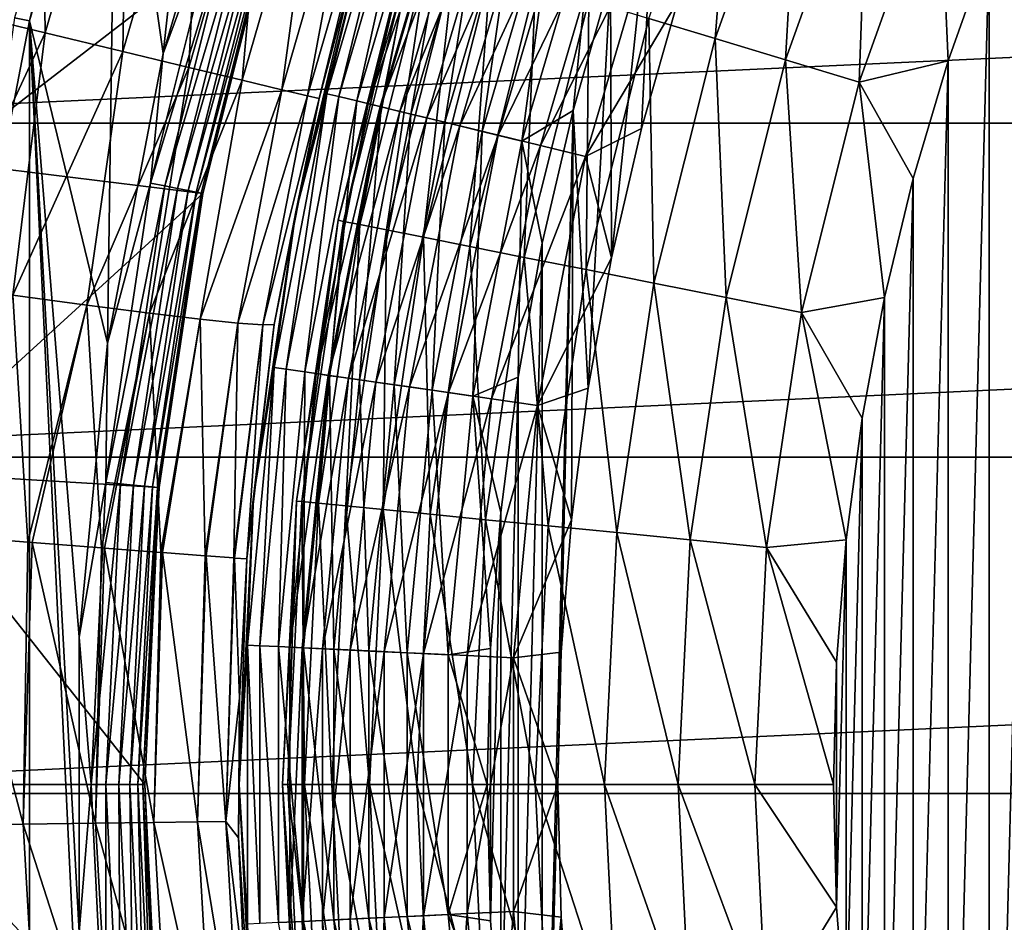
# Model space of a CAD drawing. Header units: metres. Extents: x -109 to 109, y -342 to 116.
# Tile 75 of 213: x -22.91 to -15.76, y -1 to 5.55. Entities that reach past the tile are written whole.
import ezdxf

# ---------------------------------------------------------------- set-up
doc = ezdxf.new("R2010")
doc.units = ezdxf.units.M
doc.layers.add('solid_505140_SW0001', color=7, linetype='CONTINUOUS')

msp = doc.modelspace()

# ---------------------------------------------------------------- linework, layer by layer
at = {"layer": 'solid_505140_SW0001'}
for points in [[(-21.86478, 5.308566, 34), (-21.373556, 9.768347, 34), (-22.20586, 7.690866, 34)], [(-21.86478, 5.308566, 34), (-21.260553, 7.364673, 34), (-21.373556, 9.768347, 34)], [(-22.723566, 5.45817, -23.783018), (-23.367798, 5.612901, -23.107174), (-22.752747, 7.737647, -23.107174)], [(-22.31266, 7.722487, 33.987465), (-22.945696, 5.566566, 33.987465), (-22.836676, 5.544024, 34)], [(-22.31266, 7.722487, 33.987465), (-22.836676, 5.544024, 34), (-22.20586, 7.690866, 34)], [(-22.125469, 7.524338, -23.783018), (-22.723566, 5.45817, -23.783018), (-22.752747, 7.737647, -23.107174)], [(-22.270624, 3.20458, 34), (-22.20586, 7.690866, 34), (-22.836676, 5.544024, 34)], [(-22.270624, 3.20458, 34), (-21.86478, 5.308566, 34), (-22.20586, 7.690866, 34)], [(-22.158333, 5.322415, -24.529896), (-22.723566, 5.45817, -23.783018), (-22.125469, 7.524338, -23.783018)], [(-21.575113, 7.337187, -24.529896), (-22.158333, 5.322415, -24.529896), (-22.125469, 7.524338, -23.783018)], [(-21.424688, 6.499108, 34.012535), (-21.260553, 7.364673, 34), (-21.86478, 5.308566, 34)], [(-21.679451, 5.2074, -25.338095), (-22.158333, 5.322415, -24.529896), (-21.575113, 7.337187, -24.529896)], [(-21.108835, 7.178628, -25.338095), (-21.679451, 5.2074, -25.338095), (-21.575113, 7.337187, -24.529896)], [(-18.33881, 5.563017, -66.36409), (-17.705231, 7.333747, -66.36409), (-17.859089, 5.417496, -66.638054)], [(-17.705231, 7.333747, -66.36409), (-17.242086, 7.141906, -66.638054), (-17.859089, 5.417496, -66.638054)], [(25.489304, 7.18387, 84.926178), (-25.489307, 7.183859, 84.926178), (-26.049358, 4.801325, 84.926178)], [(26.049356, 4.801332, 84.926178), (25.489304, 7.18387, 84.926178), (-26.049358, 4.801325, 84.926178)], [(-21.293146, 5.114622, -26.197107), (-21.679451, 5.2074, -25.338095), (-21.108835, 7.178628, -25.338095)], [(-20.732698, 7.050723, -26.197107), (-21.293146, 5.114622, -26.197107), (-21.108835, 7.178628, -25.338095)], [(-17.859089, 5.417496, -66.638054), (-17.242086, 7.141906, -66.638054), (-17.346914, 5.262129, -66.837814)], [(-17.242086, 7.141906, -66.638054), (-16.747606, 6.937086, -66.837814), (-17.346914, 5.262129, -66.837814)], [(-21.00444, 5.045287, -27.095764), (-21.293146, 5.114622, -26.197107), (-20.732698, 7.050723, -26.197107)], [(-20.45159, 6.955134, -27.095764), (-21.00444, 5.045287, -27.095764), (-20.732698, 7.050723, -26.197107)], [(-20.817089, 5.000296, -28.022381), (-21.00444, 5.045287, -27.095764), (-20.45159, 6.955134, -27.095764)], [(-20.269169, 6.893106, -28.022381), (-20.817089, 5.000296, -28.022381), (-20.45159, 6.955134, -27.095764)], [(-20.676748, 5.016125, -29.565304), (-20.395138, 6.186797, -29.262819), (-20.10631, 6.958861, -29.565304)], [(-20.676748, 5.016125, -29.565304), (-20.10631, 6.958861, -29.565304), (-20.591469, 4.995436, -29.859612)], [(-20.10631, 6.958861, -29.565304), (-20.023382, 6.93016, -29.859612), (-20.591469, 4.995436, -29.859612)], [(-17.346914, 5.262129, -66.837814), (-16.747606, 6.937086, -66.837814), (-16.812733, 5.100087, -66.95929)], [(-16.747606, 6.937086, -66.837814), (-16.231878, 6.723464, -66.95929), (-16.812733, 5.100087, -66.95929)], [(-20.269169, 6.893106, -28.022381), (-20.73381, 4.980304, -28.9564), (-20.817089, 5.000296, -28.022381)], [(-20.269169, 6.893106, -28.022381), (-20.472872, 5.962873, -28.956398), (-20.73381, 4.980304, -28.9564)], [(-20.591469, 4.995436, -29.859612), (-20.023382, 6.93016, -29.859612), (-20.458809, 4.963253, -30.134716)], [(-20.023382, 6.93016, -29.859612), (-19.894382, 6.885513, -30.134716), (-20.458809, 4.963253, -30.134716)], [(-20.458809, 4.963253, -30.134716), (-19.894382, 6.885513, -30.134716), (-20.282631, 4.920513, -30.382612)], [(-19.894382, 6.885513, -30.134716), (-19.723066, 6.82622, -30.382612), (-20.282631, 4.920513, -30.382612)], [(-15.870036, -6.094414, -67), (-15.870042, 6.094398, -67), (-15.529209, 6.916899, -67)], [(-15.529202, -6.916914, -67), (-15.870036, -6.094414, -67), (-15.529209, 6.916899, -67)], [(-20.378515, 4.943774, -32.652702), (-19.816303, 6.85849, -32.652702), (-20.095747, 6.095978, -33)], [(-19.730923, 6.828939, -32.315632), (-19.816303, 6.85849, -32.652702), (-20.378515, 4.943774, -32.652702)], [(-20.290712, 4.922473, -32.315632), (-19.730923, 6.828939, -32.315632), (-20.378515, 4.943774, -32.652702)], [(-19.591475, 6.780675, -31.999395), (-19.730923, 6.828939, -32.315632), (-20.290712, 4.922473, -32.315632)], [(-20.282631, 4.920513, -30.382612), (-19.723066, 6.82622, -30.382612), (-20.068066, 4.86846, -30.596083)], [(-19.723066, 6.82622, -30.382612), (-19.51442, 6.754006, -30.596083), (-20.068066, 4.86846, -30.596083)], [(-23.468092, 4.523118, 34.599998), (-22.931835, 6.733577, 34.599998), (-21.052717, 6.386158, 34.599998)], [(-20.147308, 4.887684, -31.999395), (-19.591475, 6.780675, -31.999395), (-20.290712, 4.922473, -32.315632)], [(-19.402205, 6.715168, -31.713623), (-19.591475, 6.780675, -31.999395), (-20.147308, 4.887684, -31.999395)], [(-20.068066, 4.86846, -30.596083), (-19.51442, 6.754006, -30.596083), (-19.821356, 4.808609, -30.768911)], [(-19.51442, 6.754006, -30.596083), (-19.274515, 6.670975, -30.768911), (-19.821356, 4.808609, -30.768911)], [(-18.611073, 3.824625, -31), (-18.617634, 5.846183, -31), (-18.297436, 6.782184, -31)], [(-18.39348, 4.762333, -31), (-18.611073, 3.824625, -31), (-18.297436, 6.782184, -31)], [(-18.128653, 5.68788, -31), (-18.39348, 4.762333, -31), (-18.297436, 6.782184, -31)], [(-16.812733, 5.100087, -66.95929), (-16.231878, 6.723464, -66.95929), (-16.16737, 5.255106, -67)], [(-16.231878, 6.723464, -66.95929), (-15.870042, 6.094398, -67), (-16.16737, 5.255106, -67)], [(-19.952667, 4.840465, -31.713623), (-19.402205, 6.715168, -31.713623), (-20.147308, 4.887684, -31.999395)], [(-19.168875, 6.634412, -31.467014), (-19.402205, 6.715168, -31.713623), (-19.952667, 4.840465, -31.713623)], [(-19.821356, 4.808609, -30.768911), (-19.274515, 6.670975, -30.768911), (-19.549686, 4.742702, -30.896069)], [(-19.274515, 6.670975, -30.768911), (-19.010342, 6.579543, -30.896069), (-19.549686, 4.742702, -30.896069)], [(-19.712717, 4.782253, -31.467014), (-19.168875, 6.634412, -31.467014), (-19.952667, 4.840465, -31.713623)], [(-18.898588, 6.540865, -31.267076), (-19.168875, 6.634412, -31.467014), (-19.712717, 4.782253, -31.467014)], [(-19.549686, 4.742702, -30.896069), (-19.010342, 6.579543, -30.896069), (-19.260963, 4.672659, -30.973852)], [(-19.010342, 6.579543, -30.896069), (-18.729584, 6.482372, -30.973852), (-19.260963, 4.672659, -30.973852)], [(-19.434763, 4.714822, -31.267076), (-18.898588, 6.540865, -31.267076), (-19.712717, 4.782253, -31.467014)], [(-18.599573, 6.437375, -31.1199), (-18.898588, 6.540865, -31.267076), (-19.434763, 4.714822, -31.267076)], [(-21.424688, 6.499108, 34.012535), (-21.86478, 5.308566, 34), (-21.958546, 4.367826, 34.012535)], [(-21.424688, 6.499108, 34.012535), (-21.958546, 4.367826, 34.012535), (-21.32346, 6.468401, 34.049564)], [(-21.958546, 4.367826, 34.012535), (-21.854795, 4.347189, 34.049564), (-21.32346, 6.468401, 34.049564)], [(-21.32346, 6.468401, 34.049564), (-21.854795, 4.347189, 34.049564), (-21.232668, 6.440859, 34.109222)], [(-21.854795, 4.347189, 34.049564), (-21.761742, 4.32868, 34.109222), (-21.232668, 6.440859, 34.109222)], [(-21.232668, 6.440859, 34.109222), (-21.761742, 4.32868, 34.109222), (-21.156874, 6.417868, 34.188519)], [(-19.127266, 4.640224, -31.1199), (-18.599573, 6.437375, -31.1199), (-19.434763, 4.714822, -31.267076)], [(-19.260963, 4.672659, -30.973852), (-18.729584, 6.482372, -30.973852), (-18.890055, 4.894937, -31)], [(-19.127266, 4.640224, -31.1199), (-18.280937, 6.327094, -31.029963), (-18.599573, 6.437375, -31.1199)], [(-18.729584, 6.482372, -30.973852), (-18.617634, 5.846183, -31), (-18.890055, 4.894937, -31)], [(-23.468092, 4.523118, 34.599998), (-21.052717, 6.386158, 34.599998), (-21.577244, 4.292109, 34.599998)], [(-21.761742, 4.32868, 34.109222), (-21.684059, 4.313228, 34.188519), (-21.156874, 6.417868, 34.188519)], [(-21.156874, 6.417868, 34.188519), (-21.684059, 4.313228, 34.188519), (-21.099884, 6.40058, 34.283463)], [(-21.684059, 4.313228, 34.188519), (-21.62565, 4.301609, 34.283463), (-21.099884, 6.40058, 34.283463)], [(-21.099884, 6.40058, 34.283463), (-21.62565, 4.301609, 34.283463), (-21.064564, 6.389866, 34.389286)], [(-21.62565, 4.301609, 34.283463), (-21.589449, 4.294408, 34.389286), (-21.064564, 6.389866, 34.389286)], [(-21.064564, 6.389866, 34.389286), (-21.589449, 4.294408, 34.389286), (-21.052687, 6.386263, 34.5)], [(-21.589449, 4.294408, 34.389286), (-21.577276, 4.291986, 34.5), (-21.052687, 6.386263, 34.5)], [(-21.052717, 6.386158, 34.599998), (-21.052687, 6.386263, 34.5), (-21.577276, 4.291986, 34.5)], [(-21.577244, 4.292109, 34.599998), (-21.052717, 6.386158, 34.599998), (-21.577276, 4.291986, 34.5)], [(-19.127266, 4.640224, -31.1199), (-18.799587, 4.56073, -31.029963), (-18.280937, 6.327094, -31.029963)], [(-18.280937, 6.327094, -31.029963), (-18.799587, 4.56073, -31.029963), (-18.128653, 5.68788, -31)], [(-20.472872, 5.962873, -28.956398), (-20.395138, 6.186797, -29.262819), (-20.903341, 4.157933, -29.262819)], [(-20.676748, 5.016125, -29.565304), (-20.903341, 4.157933, -29.262819), (-20.395138, 6.186797, -29.262819)], [(-20.095747, 6.095978, -33), (-20.095747, 6.095978, -63), (-20.596491, 4.096897, -63)], [(-20.557274, 4.089096, -63.564171), (-20.596491, 4.096897, -63), (-20.095747, 6.095978, -63)], [(-20.596491, 4.096896, -33), (-20.095747, 6.095978, -33), (-20.596491, 4.096897, -63)], [(-20.378515, 4.943774, -32.652702), (-20.095747, 6.095978, -33), (-20.596491, 4.096896, -33)], [(-20.557274, 4.089096, -63.564171), (-20.095747, 6.095978, -63), (-20.057484, 6.084371, -63.564171)], [(-20.557274, 4.089096, -63.564171), (-20.057484, 6.084371, -63.564171), (-20.438837, 4.065537, -64.122543)], [(-20.057484, 6.084371, -63.564171), (-19.941925, 6.049317, -64.122543), (-20.438837, 4.065537, -64.122543)], [(-16.167366, -5.255122, -67), (-16.16737, 5.255106, -67), (-15.870042, 6.094398, -67)], [(-15.870036, -6.094414, -67), (-16.167366, -5.255122, -67), (-15.870042, 6.094398, -67)], [(-20.438837, 4.065537, -64.122543), (-19.941925, 6.049317, -64.122543), (-20.243591, 4.026701, -64.65802)], [(-19.941925, 6.049317, -64.122543), (-19.751427, 5.99153, -64.65802), (-20.243591, 4.026701, -64.65802)], [(-20.73381, 4.980304, -28.9564), (-20.472872, 5.962873, -28.956398), (-20.903341, 4.157933, -29.262819)], [(-20.243591, 4.026701, -64.65802), (-19.751427, 5.99153, -64.65802), (-19.975523, 3.973378, -65.159676)], [(-19.751427, 5.99153, -64.65802), (-19.489876, 5.912189, -65.159676), (-19.975523, 3.973378, -65.159676)], [(-19.975523, 3.973378, -65.159676), (-19.489876, 5.912189, -65.159676), (-19.640095, 3.906658, -65.617287)], [(-19.489876, 5.912189, -65.159676), (-19.162603, 5.812912, -65.617287), (-19.640095, 3.906658, -65.617287)], [(-19.640095, 3.906658, -65.617287), (-19.162603, 5.812912, -65.617287), (-19.244154, 3.8279, -66.0215)], [(-19.162603, 5.812912, -65.617287), (-18.776289, 5.695725, -66.0215), (-19.244154, 3.8279, -66.0215)], [(-18.780891, 2.877132, -31), (-18.890055, 4.894937, -31), (-18.617634, 5.846183, -31)], [(-18.611073, 3.824625, -31), (-18.780891, 2.877132, -31), (-18.617634, 5.846183, -31)], [(-19.244154, 3.8279, -66.0215), (-18.776289, 5.695725, -66.0215), (-18.795774, 3.738712, -66.36409)], [(-18.799587, 4.56073, -31.029963), (-18.39348, 4.762333, -31), (-18.128653, 5.68788, -31)], [(-18.776289, 5.695725, -66.0215), (-18.33881, 5.563017, -66.36409), (-18.795774, 3.738712, -66.36409)], [(-23.570244, 3.638224, -23.302853), (-23.367798, 5.612901, -23.107174), (-22.723566, 5.45817, -23.783018)], [(-22.945696, 5.566566, 33.987465), (-23.260468, 3.346642, 34), (-22.836676, 5.544024, 34)], [(-22.836676, 5.544024, 34), (-23.260468, 3.346642, 34), (-22.836691, -5.54396, 34)], [(-22.836676, 5.544024, 34), (-22.836691, -5.54396, 34), (-22.205881, -7.690804, 34)], [(-22.474459, -1.071545, 34), (-22.836676, 5.544024, 34), (-22.205881, -7.690804, 34)], [(-22.474459, 1.07153, 34), (-22.270624, 3.20458, 34), (-22.836676, 5.544024, 34)], [(-22.474459, -1.071545, 34), (-22.474459, 1.07153, 34), (-22.836676, 5.544024, 34)], [(-18.795774, 3.738712, -66.36409), (-18.33881, 5.563017, -66.36409), (-18.3041, 3.640912, -66.638054)], [(-18.33881, 5.563017, -66.36409), (-17.859089, 5.417496, -66.638054), (-18.3041, 3.640912, -66.638054)], [(-23.570244, 3.638224, -23.302853), (-22.723566, 5.45817, -23.783018), (-22.95767, 3.553075, -23.96977)], [(-22.95767, 3.553075, -23.96977), (-22.723566, 5.45817, -23.783018), (-22.158333, 5.322415, -24.529896)], [(-18.3041, 3.640912, -66.638054), (-17.859089, 5.417496, -66.638054), (-17.779163, 3.536496, -66.837814)], [(-17.859089, 5.417496, -66.638054), (-17.346914, 5.262129, -66.837814), (-17.779163, 3.536496, -66.837814)], [(-22.95767, 3.553075, -23.96977), (-22.158333, 5.322415, -24.529896), (-22.420683, 3.48098, -24.700333)], [(-22.420683, 3.48098, -24.700333), (-22.158333, 5.322415, -24.529896), (-21.679451, 5.2074, -25.338095)], [(-21.958546, 4.367826, 34.012535), (-21.86478, 5.308566, 34), (-22.270624, 3.20458, 34)], [(-17.779163, 3.536496, -66.837814), (-17.346914, 5.262129, -66.837814), (-17.23167, 3.427593, -66.95929)], [(-17.346914, 5.262129, -66.837814), (-16.812733, 5.100087, -66.95929), (-17.23167, 3.427593, -66.95929)], [(-16.812733, 5.100087, -66.95929), (-16.16737, 5.255106, -67), (-16.420341, 4.401398, -67)], [(-16.420338, -4.401414, -67), (-16.420341, 4.401398, -67), (-16.16737, 5.255106, -67)], [(-16.167366, -5.255122, -67), (-16.420338, -4.401414, -67), (-16.16737, 5.255106, -67)], [(-22.420683, 3.48098, -24.700333), (-21.679451, 5.2074, -25.338095), (-21.965729, 3.422805, -25.485769)], [(-21.965729, 3.422805, -25.485769), (-21.679451, 5.2074, -25.338095), (-21.293146, 5.114622, -26.197107)], [(-21.965729, 3.422805, -25.485769), (-21.293146, 5.114622, -26.197107), (-21.598272, 3.379249, -26.316645)], [(-21.598272, 3.379249, -26.316645), (-21.293146, 5.114622, -26.197107), (-21.00444, 5.045287, -27.095764)], [(-17.23167, 3.427593, -66.95929), (-16.812733, 5.100087, -66.95929), (-16.62825, 3.535691, -67)], [(-16.812733, 5.100087, -66.95929), (-16.420341, 4.401398, -67), (-16.62825, 3.535691, -67)], [(-21.598272, 3.379249, -26.316645), (-21.00444, 5.045287, -27.095764), (-21.322727, 3.350836, -27.182983)], [(-21.322727, 3.350836, -27.182983), (-21.00444, 5.045287, -27.095764), (-20.817089, 5.000296, -28.022381)], [(-21.059937, 3.027962, -29.565304), (-20.903341, 4.157933, -29.262819), (-20.676748, 5.016125, -29.565304)], [(-21.059937, 3.027962, -29.565304), (-20.676748, 5.016125, -29.565304), (-20.973076, 3.015473, -29.859612)], [(-20.676748, 5.016125, -29.565304), (-20.591469, 4.995436, -29.859612), (-20.973076, 3.015473, -29.859612)], [(-21.322727, 3.350836, -27.182983), (-20.817089, 5.000296, -28.022381), (-21.142399, 3.337905, -28.074383)], [(-21.142399, 3.337905, -28.074383), (-20.817089, 5.000296, -28.022381), (-20.73381, 4.980304, -28.9564)], [(-21.142399, 3.337905, -28.074383), (-20.73381, 4.980304, -28.9564), (-21.059267, 3.341579, -28.980167)], [(-21.059267, 3.341579, -28.980167), (-20.73381, 4.980304, -28.9564), (-20.903341, 4.157933, -29.262819)], [(-20.973076, 3.015473, -29.859612), (-20.591469, 4.995436, -29.859612), (-20.837957, 2.996046, -30.134716)], [(-20.591469, 4.995436, -29.859612), (-20.458809, 4.963253, -30.134716), (-20.837957, 2.996046, -30.134716)], [(-20.837957, 2.996046, -30.134716), (-20.458809, 4.963253, -30.134716), (-20.658514, 2.970246, -30.382612)], [(-20.756176, 2.984288, -32.652702), (-20.378515, 4.943774, -32.652702), (-20.596491, 4.096896, -33)], [(-20.290712, 4.922473, -32.315632), (-20.378515, 4.943774, -32.652702), (-20.756176, 2.984288, -32.652702)], [(-20.458809, 4.963253, -30.134716), (-20.282631, 4.920513, -30.382612), (-20.658514, 2.970246, -30.382612)], [(-20.666744, 2.971429, -32.315632), (-20.290712, 4.922473, -32.315632), (-20.756176, 2.984288, -32.652702)], [(-20.147308, 4.887684, -31.999395), (-20.290712, 4.922473, -32.315632), (-20.666744, 2.971429, -32.315632)], [(-20.520683, 2.950429, -31.999395), (-20.147308, 4.887684, -31.999395), (-20.666744, 2.971429, -32.315632)], [(-20.658514, 2.970246, -30.382612), (-20.282631, 4.920513, -30.382612), (-20.439972, 2.938824, -30.596083)], [(-19.952667, 4.840465, -31.713623), (-20.147308, 4.887684, -31.999395), (-20.520683, 2.950429, -31.999395)], [(-20.282631, 4.920513, -30.382612), (-20.068066, 4.86846, -30.596083), (-20.439972, 2.938824, -30.596083)], [(-20.439972, 2.938824, -30.596083), (-20.068066, 4.86846, -30.596083), (-20.18869, 2.902695, -30.768911)], [(-20.068066, 4.86846, -30.596083), (-19.821356, 4.808609, -30.768911), (-20.18869, 2.902695, -30.768911)], [(-19.260963, 4.672659, -30.973852), (-18.890055, 4.894937, -31), (-19.113909, 3.930996, -31)], [(-19.113909, -3.930995, -31), (-19.113909, 3.930996, -31), (-18.890055, 4.894937, -31)], [(-19, 0, -31), (-19.113909, -3.930995, -31), (-18.890055, 4.894937, -31)], [(-18.975609, 0.962398, -31), (-19, 0, -31), (-18.890055, 4.894937, -31)], [(-18.902508, 1.922252, -31), (-18.975609, 0.962398, -31), (-18.890055, 4.894937, -31)], [(-18.780891, 2.877132, -31), (-18.902508, 1.922252, -31), (-18.890055, 4.894937, -31)], [(26.049356, 4.801332, 84.926178), (-26.049358, 4.801325, 84.926178), (-26.387266, 2.37651, 84.926178)], [(26.387266, 2.376511, 84.926178), (26.049356, 4.801332, 84.926178), (-26.387266, 2.37651, 84.926178)], [(-20.322435, 2.921925, -31.713623), (-19.952667, 4.840465, -31.713623), (-20.520683, 2.950429, -31.999395)], [(-19.712717, 4.782253, -31.467014), (-19.952667, 4.840465, -31.713623), (-20.322435, 2.921925, -31.713623)], [(-20.18869, 2.902695, -30.768911), (-19.821356, 4.808609, -30.768911), (-19.911985, 2.862911, -30.896069)], [(-19.821356, 4.808609, -30.768911), (-19.549686, 4.742702, -30.896069), (-19.911985, 2.862911, -30.896069)], [(-20.078039, 2.886786, -31.467014), (-19.712717, 4.782253, -31.467014), (-20.322435, 2.921925, -31.713623)], [(-19.434763, 4.714822, -31.267076), (-19.712717, 4.782253, -31.467014), (-20.078039, 2.886786, -31.467014)], [(-19.911985, 2.862911, -30.896069), (-19.549686, 4.742702, -30.896069), (-19.617912, 2.82063, -30.973852)], [(-19.549686, 4.742702, -30.896069), (-19.260963, 4.672659, -30.973852), (-19.617912, 2.82063, -30.973852)], [(-18.799587, 4.56073, -31.029963), (-18.611073, 3.824625, -31), (-18.39348, 4.762333, -31)], [(-19.794931, 2.846081, -31.267076), (-19.434763, 4.714822, -31.267076), (-20.078039, 2.886786, -31.467014)], [(-19.127266, 4.640224, -31.1199), (-19.434763, 4.714822, -31.267076), (-19.794931, 2.846081, -31.267076)], [(-19.617912, 2.82063, -30.973852), (-19.260963, 4.672659, -30.973852), (-19.288565, 2.957256, -31)], [(-19.260963, 4.672659, -30.973852), (-19.113909, 3.930996, -31), (-19.288565, 2.957256, -31)], [(-19.481737, 2.801051, -31.1199), (-19.127266, 4.640224, -31.1199), (-19.794931, 2.846081, -31.267076)], [(-19.481737, 2.801051, -31.1199), (-18.799587, 4.56073, -31.029963), (-19.127266, 4.640224, -31.1199)], [(-23.791767, 2.271785, 34.599998), (-23.468092, 4.523118, 34.599998), (-21.577244, 4.292109, 34.599998)], [(-19.481737, 2.801051, -31.1199), (-19.147987, 2.753065, -31.029963), (-18.799587, 4.56073, -31.029963)], [(-18.799587, 4.56073, -31.029963), (-19.147987, 2.753065, -31.029963), (-18.611073, 3.824625, -31)], [(-21.958546, 4.367826, 34.012535), (-22.270624, 3.20458, 34), (-22.280931, 2.19448, 34.012535)], [(-21.958546, 4.367826, 34.012535), (-22.280931, 2.19448, 34.012535), (-21.854795, 4.347189, 34.049564)], [(-16.628248, -3.535707, -67), (-16.62825, 3.535691, -67), (-16.420341, 4.401398, -67)], [(-16.420338, -4.401414, -67), (-16.628248, -3.535707, -67), (-16.420341, 4.401398, -67)], [(-23.791767, 2.271785, 34.599998), (-21.577244, 4.292109, 34.599998), (-21.89406, 2.156298, 34.599998)], [(-22.280931, 2.19448, 34.012535), (-22.175659, 2.184112, 34.049564), (-21.854795, 4.347189, 34.049564)], [(-21.854795, 4.347189, 34.049564), (-22.175659, 2.184112, 34.049564), (-21.761742, 4.32868, 34.109222)], [(-22.175659, 2.184112, 34.049564), (-22.081238, 2.174812, 34.109222), (-21.761742, 4.32868, 34.109222)], [(-21.761742, 4.32868, 34.109222), (-22.081238, 2.174812, 34.109222), (-21.684059, 4.313228, 34.188519)], [(-22.081238, 2.174812, 34.109222), (-22.002415, 2.167049, 34.188519), (-21.684059, 4.313228, 34.188519)], [(-21.684059, 4.313228, 34.188519), (-22.002415, 2.167049, 34.188519), (-21.62565, 4.301609, 34.283463)], [(-22.002415, 2.167049, 34.188519), (-21.943148, 2.161211, 34.283463), (-21.62565, 4.301609, 34.283463)], [(-21.62565, 4.301609, 34.283463), (-21.943148, 2.161211, 34.283463), (-21.589449, 4.294408, 34.389286)], [(-21.943148, 2.161211, 34.283463), (-21.906416, 2.157594, 34.389286), (-21.589449, 4.294408, 34.389286)], [(-21.589449, 4.294408, 34.389286), (-21.906416, 2.157594, 34.389286), (-21.577276, 4.291986, 34.5)], [(-21.906416, 2.157594, 34.389286), (-21.894064, 2.156377, 34.5), (-21.577276, 4.291986, 34.5)], [(-21.577244, 4.292109, 34.599998), (-21.577276, 4.291986, 34.5), (-21.894064, 2.156377, 34.5)], [(-21.89406, 2.156298, 34.599998), (-21.577244, 4.292109, 34.599998), (-21.894064, 2.156377, 34.5)], [(-21.059267, 3.341579, -28.980167), (-20.903341, 4.157933, -29.262819), (-21.210236, 2.089026, -29.262819)], [(-21.059937, 3.027962, -29.565304), (-21.210236, 2.089026, -29.262819), (-20.903341, 4.157933, -29.262819)], [(-20.596491, 4.096896, -33), (-20.596491, 4.096897, -63), (-20.89888, 2.05836, -63)], [(-20.859085, 2.054441, -63.564171), (-20.89888, 2.05836, -63), (-20.596491, 4.096897, -63)], [(-20.89888, 2.05836, -33), (-20.596491, 4.096896, -33), (-20.89888, 2.05836, -63)], [(-20.756176, 2.984288, -32.652702), (-20.596491, 4.096896, -33), (-20.89888, 2.05836, -33)], [(-20.859085, 2.054441, -63.564171), (-20.596491, 4.096897, -63), (-20.557274, 4.089096, -63.564171)], [(-20.859085, 2.054441, -63.564171), (-20.557274, 4.089096, -63.564171), (-20.738911, 2.042604, -64.122543)], [(-20.557274, 4.089096, -63.564171), (-20.438837, 4.065537, -64.122543), (-20.738911, 2.042604, -64.122543)], [(-20.738911, 2.042604, -64.122543), (-20.438837, 4.065537, -64.122543), (-20.540798, 2.023092, -64.65802)], [(-20.438837, 4.065537, -64.122543), (-20.243591, 4.026701, -64.65802), (-20.540798, 2.023092, -64.65802)], [(-20.540798, 2.023092, -64.65802), (-20.243591, 4.026701, -64.65802), (-20.268793, 1.996302, -65.159676)], [(-20.243591, 4.026701, -64.65802), (-19.975523, 3.973378, -65.159676), (-20.268793, 1.996302, -65.159676)], [(-20.268793, 1.996302, -65.159676), (-19.975523, 3.973378, -65.159676), (-19.928442, 1.96278, -65.617287)], [(-19.975523, 3.973378, -65.159676), (-19.640095, 3.906658, -65.617287), (-19.928442, 1.96278, -65.617287)], [(-19.928442, 1.96278, -65.617287), (-19.640095, 3.906658, -65.617287), (-19.526688, 1.923211, -66.0215)], [(-19.640095, 3.906658, -65.617287), (-19.244154, 3.8279, -66.0215), (-19.526688, 1.923211, -66.0215)], [(-19.288565, -2.957255, -31), (-19.288565, 2.957256, -31), (-19.113909, 3.930996, -31)], [(-19.113909, -3.930995, -31), (-19.288565, -2.957255, -31), (-19.113909, 3.930996, -31)], [(-19.526688, 1.923211, -66.0215), (-19.244154, 3.8279, -66.0215), (-19.071724, 1.878401, -66.36409)], [(-19.244154, 3.8279, -66.0215), (-18.795774, 3.738712, -66.36409), (-19.071724, 1.878401, -66.36409)], [(-19.147987, 2.753065, -31.029963), (-18.780891, 2.877132, -31), (-18.611073, 3.824625, -31)], [(-19.071724, 1.878401, -66.36409), (-18.795774, 3.738712, -66.36409), (-18.572834, 1.829264, -66.638054)], [(-18.795774, 3.738712, -66.36409), (-18.3041, 3.640912, -66.638054), (-18.572834, 1.829264, -66.638054)], [(-18.572834, 1.829264, -66.638054), (-18.3041, 3.640912, -66.638054), (-18.04019, 1.776804, -66.837814)], [(-18.3041, 3.640912, -66.638054), (-17.779163, 3.536496, -66.837814), (-18.04019, 1.776804, -66.837814)], [(-22.95767, 3.553075, -23.96977), (-22.847216, 1.760514, -24.403316), (-23.435072, 1.805813, -23.68462)], [(-22.95767, 3.553075, -23.96977), (-22.420683, 3.48098, -24.700333), (-22.847216, 1.760514, -24.403316)], [(-18.04019, 1.776804, -66.837814), (-17.779163, 3.536496, -66.837814), (-17.484659, 1.722089, -66.95929)], [(-17.779163, 3.536496, -66.837814), (-17.23167, 3.427593, -66.95929), (-17.484659, 1.722089, -66.95929)], [(-17.23167, 3.427593, -66.95929), (-16.62825, 3.535691, -67), (-16.790546, 2.660325, -67)], [(-16.790545, -2.660341, -67), (-16.790546, 2.660325, -67), (-16.62825, 3.535691, -67)], [(-16.628248, -3.535707, -67), (-16.790545, -2.660341, -67), (-16.62825, 3.535691, -67)], [(-22.420683, 3.48098, -24.700333), (-22.817049, 1.75819, -24.444996), (-22.847216, 1.760514, -24.403316)], [(-22.420683, 3.48098, -24.700333), (-22.313963, 1.719422, -25.235165), (-22.817049, 1.75819, -24.444996)], [(-22.420683, 3.48098, -24.700333), (-21.965729, 3.422805, -25.485769), (-22.313963, 1.719422, -25.235165)], [(-21.965729, 3.422805, -25.485769), (-22.292793, 1.71779, -25.273195), (-22.313963, 1.719422, -25.235165)], [(-21.965729, 3.422805, -25.485769), (-21.883141, 1.686221, -26.124722), (-22.292793, 1.71779, -25.273195)], [(-21.965729, 3.422805, -25.485769), (-21.598272, 3.379249, -26.316645), (-21.883141, 1.686221, -26.124722)], [(-21.598272, 3.379249, -26.316645), (-21.869629, 1.68518, -26.15765), (-21.883141, 1.686221, -26.124722)], [(-21.598272, 3.379249, -26.316645), (-21.560867, 1.661384, -27.059355), (-21.869629, 1.68518, -26.15765)], [(-21.598272, 3.379249, -26.316645), (-21.322727, 3.350836, -27.182983), (-21.560867, 1.661384, -27.059355)], [(-17.484659, 1.722089, -66.95929), (-17.23167, 3.427593, -66.95929), (-16.906796, 1.777664, -67)], [(-17.23167, 3.427593, -66.95929), (-16.790546, 2.660325, -67), (-16.906796, 1.777664, -67)], [(-23.260468, 3.346642, 34), (-23.260477, -3.346576, 34), (-22.836691, -5.54396, 34)], [(-21.322727, 3.350836, -27.182983), (-21.553467, 1.660813, -27.086002), (-21.560867, 1.661384, -27.059355)], [(-21.322727, 3.350836, -27.182983), (-21.351719, 1.645262, -28.025799), (-21.553467, 1.660813, -27.086002)], [(-21.322727, 3.350836, -27.182983), (-21.142399, 3.337905, -28.074383), (-21.351719, 1.645262, -28.025799)], [(-21.142399, 3.337905, -28.074383), (-21.348724, 1.645031, -28.045284), (-21.351719, 1.645262, -28.025799)], [(-21.142399, 3.337905, -28.074383), (-21.258661, 1.638085, -29.010334), (-21.348724, 1.645031, -28.045284)], [(-21.258661, 1.638085, -29.010334), (-21.059267, 3.341579, -28.980167), (-21.065252, 3.303415, -28.981161)], [(-21.142399, 3.337905, -28.074383), (-21.059267, 3.341579, -28.980167), (-21.258661, 1.638085, -29.010334)], [(-21.258661, 1.638085, -29.010334), (-21.065252, 3.303415, -28.981161), (-21.210236, 2.089026, -29.262819)], [(-21.065252, 3.303415, -28.981161), (-21.059267, 3.341579, -28.980167), (-21.210236, 2.089026, -29.262819)], [(-22.280931, 2.19448, 34.012535), (-22.270624, 3.20458, 34), (-22.474459, 1.07153, 34)], [(-21.252401, 1.012377, -29.565304), (-21.210236, 2.089026, -29.262819), (-21.059937, 3.027962, -29.565304)], [(-21.252401, 1.012377, -29.565304), (-21.059937, 3.027962, -29.565304), (-21.164745, 1.008201, -29.859612)], [(-21.059937, 3.027962, -29.565304), (-20.973076, 3.015473, -29.859612), (-21.164745, 1.008201, -29.859612)], [(-21.164745, 1.008201, -29.859612), (-20.973076, 3.015473, -29.859612), (-21.028393, 1.001706, -30.134716)], [(-20.973076, 3.015473, -29.859612), (-20.837957, 2.996046, -30.134716), (-21.028393, 1.001706, -30.134716)], [(-21.028393, 1.001706, -30.134716), (-20.837957, 2.996046, -30.134716), (-20.847311, 0.99308, -30.382612)], [(-20.945864, 0.997774, -32.652702), (-20.756176, 2.984288, -32.652702), (-20.89888, 2.05836, -33)], [(-20.666744, 2.971429, -32.315632), (-20.756176, 2.984288, -32.652702), (-20.945864, 0.997774, -32.652702)], [(-20.855618, 0.993475, -32.315632), (-20.666744, 2.971429, -32.315632), (-20.945864, 0.997774, -32.652702)], [(-20.520683, 2.950429, -31.999395), (-20.666744, 2.971429, -32.315632), (-20.855618, 0.993475, -32.315632)], [(-20.70822, 0.986454, -31.999395), (-20.520683, 2.950429, -31.999395), (-20.855618, 0.993475, -32.315632)], [(-20.837957, 2.996046, -30.134716), (-20.658514, 2.970246, -30.382612), (-20.847311, 0.99308, -30.382612)], [(-20.847311, 0.99308, -30.382612), (-20.658514, 2.970246, -30.382612), (-20.626772, 0.982574, -30.596083)], [(-20.322435, 2.921925, -31.713623), (-20.520683, 2.950429, -31.999395), (-20.70822, 0.986454, -31.999395)], [(-20.658514, 2.970246, -30.382612), (-20.439972, 2.938824, -30.596083), (-20.626772, 0.982574, -30.596083)], [(-20.626772, 0.982574, -30.596083), (-20.439972, 2.938824, -30.596083), (-20.373194, 0.970495, -30.768911)], [(-20.439972, 2.938824, -30.596083), (-20.18869, 2.902695, -30.768911), (-20.373194, 0.970495, -30.768911)], [(-19.617912, 2.82063, -30.973852), (-19.288565, 2.957256, -31), (-19.413673, 1.975803, -31)], [(-19.413673, -1.975802, -31), (-19.413673, 1.975803, -31), (-19.288565, 2.957256, -31)], [(-19.288565, -2.957255, -31), (-19.413673, -1.975802, -31), (-19.288565, 2.957256, -31)], [(-20.50816, 0.976924, -31.713623), (-20.322435, 2.921925, -31.713623), (-20.70822, 0.986454, -31.999395)], [(-20.078039, 2.886786, -31.467014), (-20.322435, 2.921925, -31.713623), (-20.50816, 0.976924, -31.713623)], [(-20.26153, 0.965176, -31.467014), (-20.078039, 2.886786, -31.467014), (-20.50816, 0.976924, -31.713623)], [(-20.373194, 0.970495, -30.768911), (-20.18869, 2.902695, -30.768911), (-20.09396, 0.957193, -30.896069)], [(-19.794931, 2.846081, -31.267076), (-20.078039, 2.886786, -31.467014), (-20.26153, 0.965176, -31.467014)], [(-20.18869, 2.902695, -30.768911), (-19.911985, 2.862911, -30.896069), (-20.09396, 0.957193, -30.896069)], [(-20.09396, 0.957193, -30.896069), (-19.911985, 2.862911, -30.896069), (-19.797199, 0.943057, -30.973852)], [(-19.911985, 2.862911, -30.896069), (-19.617912, 2.82063, -30.973852), (-19.797199, 0.943057, -30.973852)], [(-19.147987, 2.753065, -31.029963), (-18.902508, 1.922252, -31), (-18.780891, 2.877132, -31)], [(-19.975836, 0.951566, -31.267076), (-19.794931, 2.846081, -31.267076), (-20.26153, 0.965176, -31.467014)], [(-19.481737, 2.801051, -31.1199), (-19.794931, 2.846081, -31.267076), (-19.975836, 0.951566, -31.267076)], [(-19.659779, 0.936511, -31.1199), (-19.481737, 2.801051, -31.1199), (-19.975836, 0.951566, -31.267076)], [(-19.797199, 0.943057, -30.973852), (-19.617912, 2.82063, -30.973852), (-19.488874, 0.989004, -31)], [(-19.659779, 0.936511, -31.1199), (-19.147987, 2.753065, -31.029963), (-19.481737, 2.801051, -31.1199)], [(-19.617912, 2.82063, -30.973852), (-19.413673, 1.975803, -31), (-19.488874, 0.989004, -31)], [(-19.659779, 0.936511, -31.1199), (-19.322979, 0.920467, -31.029963), (-19.147987, 2.753065, -31.029963)], [(-19.147987, 2.753065, -31.029963), (-19.322979, 0.920467, -31.029963), (-18.902508, 1.922252, -31)], [(-16.906794, -1.77768, -67), (-16.906796, 1.777664, -67), (-16.790546, 2.660325, -67)], [(-16.790545, -2.660341, -67), (-16.906794, -1.77768, -67), (-16.790546, 2.660325, -67)], [(26.387266, 2.376511, 84.926178), (-26.387266, 2.37651, 84.926178), (-26.5, -0.064932, 84.926178)], [(26.5, -0.064932, 84.926178), (26.387266, 2.376511, 84.926178), (-26.5, -0.064932, 84.926178)], [(-23.9, 0, 34.599998), (-23.791767, 2.271785, 34.599998), (-22, 0, 34.599998)], [(-23.791767, 2.271785, 34.599998), (-21.89406, 2.156298, 34.599998), (-22, 0, 34.599998)], [(-22.280931, 2.19448, 34.012535), (-22.474459, 1.07153, 34), (-22.388739, 0, 34.012535)], [(-22.280931, 2.19448, 34.012535), (-22.388739, 0, 34.012535), (-22.175659, 2.184112, 34.049564)], [(-22.388739, 0, 34.012535), (-22.282957, 0, 34.049564), (-22.175659, 2.184112, 34.049564)], [(-22.175659, 2.184112, 34.049564), (-22.282957, 0, 34.049564), (-22.081238, 2.174812, 34.109222)], [(-22.282957, 0, 34.049564), (-22.18808, 0, 34.109222), (-22.081238, 2.174812, 34.109222)], [(-22.081238, 2.174812, 34.109222), (-22.18808, 0, 34.109222), (-22.002415, 2.167049, 34.188519)], [(-22.18808, 0, 34.109222), (-22.108875, 0, 34.188519), (-22.002415, 2.167049, 34.188519)], [(-22.002415, 2.167049, 34.188519), (-22.108875, 0, 34.188519), (-21.943148, 2.161211, 34.283463)], [(-22.108875, 0, 34.188519), (-22.04932, 0, 34.283463), (-21.943148, 2.161211, 34.283463)], [(-21.943148, 2.161211, 34.283463), (-22.04932, 0, 34.283463), (-21.906416, 2.157594, 34.389286)], [(-22.04932, 0, 34.283463), (-22.012411, 0, 34.389286), (-21.906416, 2.157594, 34.389286)], [(-21.906416, 2.157594, 34.389286), (-22.012411, 0, 34.389286), (-21.894064, 2.156377, 34.5)], [(-22.012411, 0, 34.389286), (-22, 0, 34.5), (-21.894064, 2.156377, 34.5)], [(-21.89406, 2.156298, 34.599998), (-21.894064, 2.156377, 34.5), (-22, 0, 34.5)], [(-22, 0, 34.599998), (-21.89406, 2.156298, 34.599998), (-22, 0, 34.5)], [(-21.258661, 1.638085, -29.010334), (-21.210236, 2.089026, -29.262819), (-21.312862, 0, -29.262819)], [(-21.252401, 1.012377, -29.565304), (-21.312862, 0, -29.262819), (-21.210236, 2.089026, -29.262819)], [(-20.89888, 2.05836, -33), (-20.89888, 2.05836, -63), (-21, 0, -63)], [(-20.960014, 0, -63.564171), (-21, 0, -63), (-20.89888, 2.05836, -63)], [(-21, 0, -33), (-20.89888, 2.05836, -33), (-21, 0, -63)], [(-20.945864, 0.997774, -32.652702), (-20.89888, 2.05836, -33), (-21, 0, -33)], [(-20.960014, 0, -63.564171), (-20.89888, 2.05836, -63), (-20.859085, 2.054441, -63.564171)], [(-20.960014, 0, -63.564171), (-20.859085, 2.054441, -63.564171), (-20.839256, 0, -64.122543)], [(-20.859085, 2.054441, -63.564171), (-20.738911, 2.042604, -64.122543), (-20.839256, 0, -64.122543)], [(-20.839256, 0, -64.122543), (-20.738911, 2.042604, -64.122543), (-20.640186, 0, -64.65802)], [(-20.738911, 2.042604, -64.122543), (-20.540798, 2.023092, -64.65802), (-20.640186, 0, -64.65802)], [(-20.640186, 0, -64.65802), (-20.540798, 2.023092, -64.65802), (-20.366865, 0, -65.159676)], [(-20.540798, 2.023092, -64.65802), (-20.268793, 1.996302, -65.159676), (-20.366865, 0, -65.159676)], [(-20.366865, 0, -65.159676), (-20.268793, 1.996302, -65.159676), (-20.024868, 0, -65.617287)], [(-20.268793, 1.996302, -65.159676), (-19.928442, 1.96278, -65.617287), (-20.024868, 0, -65.617287)], [(-20.024868, 0, -65.617287), (-19.928442, 1.96278, -65.617287), (-19.62117, 0, -66.0215)], [(-19.928442, 1.96278, -65.617287), (-19.526688, 1.923211, -66.0215), (-19.62117, 0, -66.0215)], [(-19.488874, -0.989003, -31), (-19.488874, 0.989004, -31), (-19.413673, 1.975803, -31)], [(-19.413673, -1.975802, -31), (-19.488874, -0.989003, -31), (-19.413673, 1.975803, -31)], [(-19.62117, 0, -66.0215), (-19.526688, 1.923211, -66.0215), (-19.164005, 0, -66.36409)], [(-19.526688, 1.923211, -66.0215), (-19.071724, 1.878401, -66.36409), (-19.164005, 0, -66.36409)], [(-19.322979, 0.920467, -31.029963), (-18.975609, 0.962398, -31), (-18.902508, 1.922252, -31)], [(-19.164005, 0, -66.36409), (-19.071724, 1.878401, -66.36409), (-18.662699, 0, -66.638054)], [(-19.071724, 1.878401, -66.36409), (-18.572834, 1.829264, -66.638054), (-18.662699, 0, -66.638054)], [(-22.882887, -0.287121, -24.444996), (-23.502693, -0.294898, -23.68462), (-23.435072, 1.805813, -23.68462)], [(-22.882887, -0.287121, -24.444996), (-23.435072, 1.805813, -23.68462), (-22.847216, 1.760514, -24.403316)], [(-18.662699, 0, -66.638054), (-18.572834, 1.829264, -66.638054), (-18.127478, 0, -66.837814)], [(-18.572834, 1.829264, -66.638054), (-18.04019, 1.776804, -66.837814), (-18.127478, 0, -66.837814)], [(-22.882887, -0.287121, -24.444996), (-22.847216, 1.760514, -24.403316), (-22.817049, 1.75819, -24.444996)], [(-22.357119, -0.280526, -25.273195), (-22.882887, -0.287121, -24.444996), (-22.817049, 1.75819, -24.444996)], [(-22.357119, -0.280526, -25.273195), (-22.817049, 1.75819, -24.444996), (-22.313963, 1.719422, -25.235165)], [(-22.357119, -0.280526, -25.273195), (-22.313963, 1.719422, -25.235165), (-22.292793, 1.71779, -25.273195)], [(-21.932734, -0.275204, -26.15765), (-22.357119, -0.280526, -25.273195), (-22.292793, 1.71779, -25.273195)], [(-21.932734, -0.275204, -26.15765), (-22.292793, 1.71779, -25.273195), (-21.883141, 1.686221, -26.124722)], [(-18.127478, 0, -66.837814), (-18.04019, 1.776804, -66.837814), (-17.56926, 0, -66.95929)], [(-18.04019, 1.776804, -66.837814), (-17.484659, 1.722089, -66.95929), (-17.56926, 0, -66.95929)], [(-17.56926, 0, -66.95929), (-17.484659, 1.722089, -66.95929), (-17, -0.000008, -67)], [(-17.484659, 1.722089, -66.95929), (-16.906796, 1.777664, -67), (-16.976681, 0.890088, -67)], [(-17.484659, 1.722089, -66.95929), (-16.976681, 0.890088, -67), (-17, -0.000008, -67)], [(-16.976679, -0.890104, -67), (-16.976681, 0.890088, -67), (-16.906796, 1.777664, -67)], [(-16.906794, -1.77768, -67), (-16.976679, -0.890104, -67), (-16.906796, 1.777664, -67)], [(-21.932734, -0.275204, -26.15765), (-21.883141, 1.686221, -26.124722), (-21.869629, 1.68518, -26.15765)], [(-21.615658, -0.27123, -27.086002), (-21.932734, -0.275204, -26.15765), (-21.869629, 1.68518, -26.15765)], [(-21.615658, -0.27123, -27.086002), (-21.869629, 1.68518, -26.15765), (-21.560867, 1.661384, -27.059355)], [(-21.615658, -0.27123, -27.086002), (-21.560867, 1.661384, -27.059355), (-21.553467, 1.660813, -27.086002)], [(-21.410324, -0.268659, -28.045284), (-21.615658, -0.27123, -27.086002), (-21.553467, 1.660813, -27.086002)], [(-21.410324, -0.268659, -28.045284), (-21.553467, 1.660813, -27.086002), (-21.351719, 1.645262, -28.025799)], [(-21.410324, -0.268659, -28.045284), (-21.351719, 1.645262, -28.025799), (-21.348724, 1.645031, -28.045284)], [(-21.410324, -0.268659, -28.045284), (-21.348724, 1.645031, -28.045284), (-21.312475, 0.62639, -29.010334)], [(-21.348724, 1.645031, -28.045284), (-21.258661, 1.638085, -29.010334), (-21.312475, 0.62639, -29.010334)], [(-21.312475, 0.62639, -29.010334), (-21.258661, 1.638085, -29.010334), (-21.312862, 0, -29.262819)], [(-22.388739, 0, 34.012535), (-22.474459, 1.07153, 34), (-22.474459, -1.071545, 34)], [(-21.252401, -1.012377, -29.565304), (-21.312862, 0, -29.262819), (-21.252401, 1.012377, -29.565304)], [(-21.252401, 1.012377, -29.565304), (-21.164745, 1.008201, -29.859612), (-21.164745, -1.008201, -29.859612)], [(-21.252401, -1.012377, -29.565304), (-21.252401, 1.012377, -29.565304), (-21.164745, -1.008201, -29.859612)], [(-21.164745, 1.008201, -29.859612), (-21.028393, 1.001706, -30.134716), (-21.028393, -1.001706, -30.134716)], [(-21.164745, -1.008201, -29.859612), (-21.164745, 1.008201, -29.859612), (-21.028393, -1.001706, -30.134716)], [(-21.028393, 1.001706, -30.134716), (-20.847311, 0.99308, -30.382612), (-20.847311, -0.99308, -30.382612)], [(-21.028393, -1.001706, -30.134716), (-21.028393, 1.001706, -30.134716), (-20.847311, -0.99308, -30.382612)], [(-20.945864, -0.997774, -32.652702), (-20.945864, 0.997774, -32.652702), (-21, 0, -33)], [(-20.855618, 0.993475, -32.315632), (-20.945864, 0.997774, -32.652702), (-20.945864, -0.997774, -32.652702)], [(-20.855618, -0.993475, -32.315632), (-20.855618, 0.993475, -32.315632), (-20.945864, -0.997774, -32.652702)], [(-20.70822, 0.986454, -31.999395), (-20.855618, 0.993475, -32.315632), (-20.855618, -0.993475, -32.315632)], [(-20.70822, -0.986454, -31.999395), (-20.70822, 0.986454, -31.999395), (-20.855618, -0.993475, -32.315632)], [(-20.847311, 0.99308, -30.382612), (-20.626772, 0.982574, -30.596083), (-20.626772, -0.982574, -30.596083)], [(-20.847311, -0.99308, -30.382612), (-20.847311, 0.99308, -30.382612), (-20.626772, -0.982574, -30.596083)], [(-20.50816, 0.976924, -31.713623), (-20.70822, 0.986454, -31.999395), (-20.70822, -0.986454, -31.999395)], [(-20.50816, -0.976924, -31.713623), (-20.50816, 0.976924, -31.713623), (-20.70822, -0.986454, -31.999395)], [(-20.626772, 0.982574, -30.596083), (-20.373194, 0.970495, -30.768911), (-20.373194, -0.970495, -30.768911)], [(-20.626772, -0.982574, -30.596083), (-20.626772, 0.982574, -30.596083), (-20.373194, -0.970495, -30.768911)], [(-20.26153, 0.965176, -31.467014), (-20.50816, 0.976924, -31.713623), (-20.50816, -0.976924, -31.713623)], [(-20.26153, -0.965176, -31.467014), (-20.26153, 0.965176, -31.467014), (-20.50816, -0.976924, -31.713623)], [(-20.373194, 0.970495, -30.768911), (-20.09396, 0.957193, -30.896069), (-20.09396, -0.957193, -30.896069)], [(-20.373194, -0.970495, -30.768911), (-20.373194, 0.970495, -30.768911), (-20.09396, -0.957193, -30.896069)], [(-19.975836, 0.951566, -31.267076), (-20.26153, 0.965176, -31.467014), (-20.26153, -0.965176, -31.467014)], [(-19.975836, -0.951566, -31.267076), (-19.975836, 0.951566, -31.267076), (-20.26153, -0.965176, -31.467014)], [(-20.09396, 0.957193, -30.896069), (-19.797199, 0.943057, -30.973852), (-19.797199, -0.943057, -30.973852)], [(-20.09396, -0.957193, -30.896069), (-20.09396, 0.957193, -30.896069), (-19.797199, -0.943057, -30.973852)], [(-19.659779, 0.936511, -31.1199), (-19.975836, 0.951566, -31.267076), (-19.975836, -0.951566, -31.267076)], [(-19.659779, -0.936511, -31.1199), (-19.659779, 0.936511, -31.1199), (-19.975836, -0.951566, -31.267076)], [(-19.797199, 0.943057, -30.973852), (-19.488874, 0.989004, -31), (-19.513945, 0.000001, -31)], [(-19.797199, -0.943057, -30.973852), (-19.797199, 0.943057, -30.973852), (-19.513945, 0.000001, -31)], [(-19.659779, -0.936511, -31.1199), (-19.322979, 0.920467, -31.029963), (-19.659779, 0.936511, -31.1199)], [(-19.488874, -0.989003, -31), (-19.513945, 0.000001, -31), (-19.488874, 0.989004, -31)], [(-19.322979, 0.920467, -31.029963), (-19, 0, -31), (-18.975609, 0.962398, -31)], [(-19.659779, -0.936511, -31.1199), (-19.322979, -0.920467, -31.029963), (-19.322979, 0.920467, -31.029963)], [(-19.322979, 0.920467, -31.029963), (-19.322979, -0.920467, -31.029963), (-19, 0, -31)], [(-16.976679, -0.890104, -67), (-17, -0.000008, -67), (-16.976681, 0.890088, -67)], [(-21.410324, -0.268659, -28.045284), (-21.312475, 0.62639, -29.010334), (-21.318172, -0.386719, -29.010334)], [(-21.318172, -0.386719, -29.010334), (-21.312475, 0.62639, -29.010334), (-21.312862, 0, -29.262819)], [(-23.9, 0, 34.599998), (-22, 0, 34.599998), (-21.89406, -2.156298, 34.599998)], [(-23.791767, -2.271785, 34.599998), (-23.9, 0, 34.599998), (-21.89406, -2.156298, 34.599998)], [(-22, 0, 34.599998), (-22, 0, 34.5), (-21.894064, -2.156377, 34.5)], [(-21.89406, -2.156298, 34.599998), (-22, 0, 34.599998), (-21.894064, -2.156377, 34.5)], [(-21.318172, -0.386719, -29.010334), (-21.312862, 0, -29.262819), (-21.210236, -2.089026, -29.262819)], [(-21.252401, -1.012377, -29.565304), (-21.210236, -2.089026, -29.262819), (-21.312862, 0, -29.262819)], [(-21, 0, -33), (-21, 0, -63), (-20.89888, -2.05836, -63)], [(-20.859085, -2.054441, -63.564171), (-20.89888, -2.05836, -63), (-21, 0, -63)], [(-20.859085, -2.054441, -63.564171), (-21, 0, -63), (-20.960014, 0, -63.564171)], [(-20.960014, 0, -63.564171), (-20.839256, 0, -64.122543), (-20.738911, -2.042604, -64.122543)], [(-20.859085, -2.054441, -63.564171), (-20.960014, 0, -63.564171), (-20.738911, -2.042604, -64.122543)], [(-20.839256, 0, -64.122543), (-20.640186, 0, -64.65802), (-20.540798, -2.023092, -64.65802)], [(-20.738911, -2.042604, -64.122543), (-20.839256, 0, -64.122543), (-20.540798, -2.023092, -64.65802)], [(-20.640186, 0, -64.65802), (-20.366865, 0, -65.159676), (-20.268793, -1.996302, -65.159676)], [(-20.540798, -2.023092, -64.65802), (-20.640186, 0, -64.65802), (-20.268793, -1.996302, -65.159676)], [(-20.366865, 0, -65.159676), (-20.024868, 0, -65.617287), (-19.928442, -1.96278, -65.617287)], [(-20.268793, -1.996302, -65.159676), (-20.366865, 0, -65.159676), (-19.928442, -1.96278, -65.617287)], [(-20.024868, 0, -65.617287), (-19.62117, 0, -66.0215), (-19.526688, -1.923211, -66.0215)], [(-19.928442, -1.96278, -65.617287), (-20.024868, 0, -65.617287), (-19.526688, -1.923211, -66.0215)], [(-19.797199, -0.943057, -30.973852), (-19.513945, 0.000001, -31), (-19.488874, -0.989003, -31)], [(-19.62117, 0, -66.0215), (-19.164005, 0, -66.36409), (-19.071724, -1.878401, -66.36409)], [(-19.526688, -1.923211, -66.0215), (-19.62117, 0, -66.0215), (-19.071724, -1.878401, -66.36409)], [(-19.322979, -0.920467, -31.029963), (-18.975609, -0.962398, -31), (-19, 0, -31)], [(-19.164005, 0, -66.36409), (-18.662699, 0, -66.638054), (-18.572834, -1.829264, -66.638054)], [(-19.071724, -1.878401, -66.36409), (-19.164005, 0, -66.36409), (-18.572834, -1.829264, -66.638054)], [(-19, 0, -31), (-18.975609, -0.962398, -31), (-19.113909, -3.930995, -31)], [(-18.662699, 0, -66.638054), (-18.127478, 0, -66.837814), (-18.04019, -1.776804, -66.837814)], [(-18.572834, -1.829264, -66.638054), (-18.662699, 0, -66.638054), (-18.04019, -1.776804, -66.837814)], [(-18.127478, 0, -66.837814), (-17.56926, 0, -66.95929), (-17.484659, -1.722089, -66.95929)], [(-18.04019, -1.776804, -66.837814), (-18.127478, 0, -66.837814), (-17.484659, -1.722089, -66.95929)], [(-17.56926, 0, -66.95929), (-17, -0.000008, -67), (-16.976679, -0.890104, -67)], [(-17.484659, -1.722089, -66.95929), (-17.56926, 0, -66.95929), (-16.976679, -0.890104, -67)], [(-26.387266, -2.506375, 84.926178), (26.5, -0.064932, 84.926178), (-26.5, -0.064932, 84.926178)], [(-26.387266, -2.506375, 84.926178), (26.387266, -2.506374, 84.926178), (26.5, -0.064932, 84.926178)], [(-22.388739, 0, 34.012535), (-22.474459, -1.071545, 34), (-22.280931, -2.19448, 34.012535)], [(-22.388739, 0, 34.012535), (-22.280931, -2.19448, 34.012535), (-22.282957, 0, 34.049564)], [(-22.282957, 0, 34.049564), (-22.175659, -2.184112, 34.049564), (-22.18808, 0, 34.109222)], [(-22.280931, -2.19448, 34.012535), (-22.175659, -2.184112, 34.049564), (-22.282957, 0, 34.049564)], [(-22.18808, 0, 34.109222), (-22.081238, -2.174812, 34.109222), (-22.108875, 0, 34.188519)], [(-22.175659, -2.184112, 34.049564), (-22.081238, -2.174812, 34.109222), (-22.18808, 0, 34.109222)], [(-22.108875, 0, 34.188519), (-22.002415, -2.167049, 34.188519), (-22.04932, 0, 34.283463)], [(-22.081238, -2.174812, 34.109222), (-22.002415, -2.167049, 34.188519), (-22.108875, 0, 34.188519)], [(-22.04932, 0, 34.283463), (-21.943148, -2.161211, 34.283463), (-22.012411, 0, 34.389286)], [(-22.002415, -2.167049, 34.188519), (-21.943148, -2.161211, 34.283463), (-22.04932, 0, 34.283463)], [(-22.012411, 0, 34.389286), (-21.906416, -2.157594, 34.389286), (-22, 0, 34.5)], [(-21.943148, -2.161211, 34.283463), (-21.906416, -2.157594, 34.389286), (-22.012411, 0, 34.389286)], [(-21.906416, -2.157594, 34.389286), (-21.894064, -2.156377, 34.5), (-22, 0, 34.5)], [(-20.89888, -2.05836, -33), (-21, 0, -33), (-20.89888, -2.05836, -63)], [(-20.945864, -0.997774, -32.652702), (-21, 0, -33), (-20.89888, -2.05836, -33)], [(-22.357119, -0.280526, -25.273195), (-22.242674, -2.276599, -25.273195), (-22.882887, -0.287121, -24.444996)], [(-21.932734, -0.275204, -26.15765), (-21.820461, -2.233388, -26.15765), (-22.357119, -0.280526, -25.273195)], [(-21.820461, -2.233388, -26.15765), (-22.242674, -2.276599, -25.273195), (-22.357119, -0.280526, -25.273195)], [(-21.615658, -0.27123, -27.086002), (-21.505009, -2.201104, -27.086002), (-21.932734, -0.275204, -26.15765)], [(-21.505009, -2.201104, -27.086002), (-21.820461, -2.233388, -26.15765), (-21.932734, -0.275204, -26.15765)], [(-21.410324, -0.268659, -28.045284), (-21.300724, -2.1802, -28.045284), (-21.615658, -0.27123, -27.086002)], [(-21.300724, -2.1802, -28.045284), (-21.505009, -2.201104, -27.086002), (-21.615658, -0.27123, -27.086002)], [(-21.410324, -0.268659, -28.045284), (-21.318172, -0.386719, -29.010334), (-21.275736, -1.398954, -29.010334)], [(-21.410324, -0.268659, -28.045284), (-21.275736, -1.398954, -29.010334), (-21.300724, -2.1802, -28.045284)], [(-22.882887, -0.287121, -24.444996), (-22.765751, -2.330136, -24.444996), (-23.502693, -0.294898, -23.68462)], [(-22.765751, -2.330136, -24.444996), (-23.382385, -2.39325, -23.68462), (-23.502693, -0.294898, -23.68462)], [(-22.242674, -2.276599, -25.273195), (-22.765751, -2.330136, -24.444996), (-22.882887, -0.287121, -24.444996)], [(-21.275736, -1.398954, -29.010334), (-21.318172, -0.386719, -29.010334), (-21.210236, -2.089026, -29.262819)], [(-19.481737, -2.801051, -31.1199), (-19.322979, -0.920467, -31.029963), (-19.659779, -0.936511, -31.1199)], [(-19.481737, -2.801051, -31.1199), (-19.147987, -2.753065, -31.029963), (-19.322979, -0.920467, -31.029963)], [(-19.322979, -0.920467, -31.029963), (-19.147987, -2.753065, -31.029963), (-18.975609, -0.962398, -31)], [(-17.484659, -1.722089, -66.95929), (-16.976679, -0.890104, -67), (-16.906794, -1.77768, -67)], [(-21.028393, -1.001706, -30.134716), (-20.847311, -0.99308, -30.382612), (-20.658514, -2.970246, -30.382612)], [(-20.855618, -0.993475, -32.315632), (-20.945864, -0.997774, -32.652702), (-20.756176, -2.984288, -32.652702)], [(-20.756176, -2.984288, -32.652702), (-20.945864, -0.997774, -32.652702), (-20.89888, -2.05836, -33)], [(-20.70822, -0.986454, -31.999395), (-20.855618, -0.993475, -32.315632), (-20.666744, -2.971429, -32.315632)], [(-20.666744, -2.971429, -32.315632), (-20.855618, -0.993475, -32.315632), (-20.756176, -2.984288, -32.652702)], [(-20.847311, -0.99308, -30.382612), (-20.626772, -0.982574, -30.596083), (-20.439972, -2.938824, -30.596083)], [(-20.658514, -2.970246, -30.382612), (-20.847311, -0.99308, -30.382612), (-20.439972, -2.938824, -30.596083)], [(-20.50816, -0.976924, -31.713623), (-20.70822, -0.986454, -31.999395), (-20.520683, -2.950429, -31.999395)], [(-20.520683, -2.950429, -31.999395), (-20.70822, -0.986454, -31.999395), (-20.666744, -2.971429, -32.315632)], [(-20.626772, -0.982574, -30.596083), (-20.373194, -0.970495, -30.768911), (-20.18869, -2.902695, -30.768911)], [(-20.439972, -2.938824, -30.596083), (-20.626772, -0.982574, -30.596083), (-20.18869, -2.902695, -30.768911)], [(-20.322435, -2.921925, -31.713623), (-20.50816, -0.976924, -31.713623), (-20.520683, -2.950429, -31.999395)], [(-20.26153, -0.965176, -31.467014), (-20.50816, -0.976924, -31.713623), (-20.322435, -2.921925, -31.713623)], [(-20.373194, -0.970495, -30.768911), (-20.09396, -0.957193, -30.896069), (-19.911985, -2.862911, -30.896069)], [(-20.18869, -2.902695, -30.768911), (-20.373194, -0.970495, -30.768911), (-19.911985, -2.862911, -30.896069)], [(-20.078039, -2.886786, -31.467014), (-20.26153, -0.965176, -31.467014), (-20.322435, -2.921925, -31.713623)], [(-19.975836, -0.951566, -31.267076), (-20.26153, -0.965176, -31.467014), (-20.078039, -2.886786, -31.467014)], [(-20.09396, -0.957193, -30.896069), (-19.797199, -0.943057, -30.973852), (-19.617912, -2.82063, -30.973852)], [(-19.911985, -2.862911, -30.896069), (-20.09396, -0.957193, -30.896069), (-19.617912, -2.82063, -30.973852)], [(-19.794931, -2.846081, -31.267076), (-19.975836, -0.951566, -31.267076), (-20.078039, -2.886786, -31.467014)], [(-19.659779, -0.936511, -31.1199), (-19.975836, -0.951566, -31.267076), (-19.794931, -2.846081, -31.267076)], [(-19.797199, -0.943057, -30.973852), (-19.488874, -0.989003, -31), (-19.413673, -1.975802, -31)], [(-19.617912, -2.82063, -30.973852), (-19.797199, -0.943057, -30.973852), (-19.413673, -1.975802, -31)], [(-19.481737, -2.801051, -31.1199), (-19.659779, -0.936511, -31.1199), (-19.794931, -2.846081, -31.267076)], [(-19.147987, -2.753065, -31.029963), (-18.902508, -1.922252, -31), (-18.975609, -0.962398, -31)], [(-18.975609, -0.962398, -31), (-18.902508, -1.922252, -31), (-19.113909, -3.930995, -31)]]:
    msp.add_3dface(points, dxfattribs=at)

doc.saveas('drawing.dxf')
